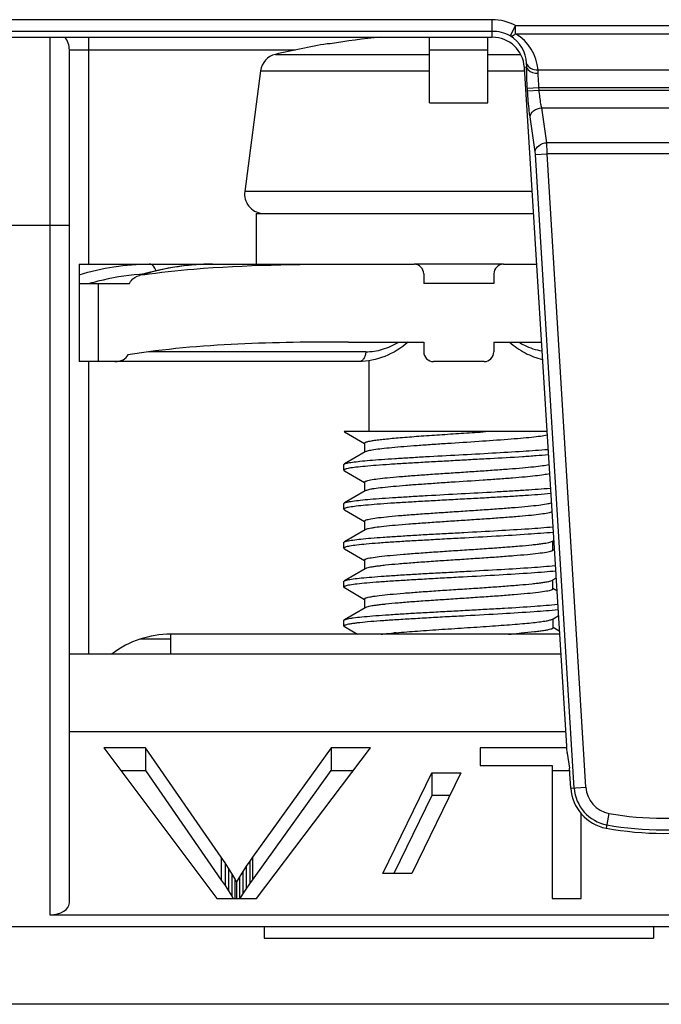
# Model space of a CAD drawing. Header units: millimetres. Extents: x 10777 to 12153, y -350 to 623.
# Tile 19 of 59: x 11028 to 11041, y 145 to 165. Entities that reach past the tile are written whole.
import ezdxf

# ---------------------------------------------------------------- set-up
doc = ezdxf.new("R2010")
doc.units = ezdxf.units.MM
doc.layers.add('07_ALL_FEATURES', color=7, linetype='Continuous')

msp = doc.modelspace()

# ---------------------------------------------------------------- linework, layer by layer
at = {"layer": '07_ALL_FEATURES', "color": 7, "linetype": 'Continuous'}
for p, q in [((11037.274, 165.452), (11026.539, 165.452)), ((11037.274, 165.092), (11037.274, 165.452)), ((11037.274, 165.213), (11026.539, 165.213)), ((11037.755, 165.332), (11037.642, 165.121)), ((11037.755, 165.162), (11037.755, 165.332)), ((11037.755, 165.332), (11043.818, 165.332)), ((11026.539, 165.092), (11037.274, 165.092)), ((11028.187, 165.092), (11028.187, 147.072)), ((11028.987, 160.432), (11028.987, 165.092)), ((11035.987, 163.745), (11035.987, 165.092)), ((11037.187, 163.745), (11037.187, 165.092)), ((11037.755, 165.162), (11043.818, 165.162)), ((11028.587, 147.313), (11028.587, 164.832)), ((11028.587, 164.832), (11033.232, 164.832)), ((11033.946, 164.957), (11033.883, 164.957)), ((11035.987, 164.832), (11037.187, 164.832)), ((11032.82, 164.74), (11035.987, 164.74)), ((11037.187, 164.74), (11037.856, 164.74)), ((11032.516, 164.403), (11032.19, 161.925)), ((11032.516, 164.403), (11035.987, 164.403)), ((11037.187, 164.403), (11037.938, 164.403)), ((11037.981, 164.476), (11037.933, 164.473)), ((11037.933, 164.473), (11038.797, 150.531)), ((11038.216, 164.423), (11043.357, 164.423)), ((11037.996, 164.045), (11038.234, 164.06)), ((11037.999, 163.99), (11037.996, 164.045)), ((11037.999, 163.99), (11038.238, 164.005)), ((11038.238, 164.005), (11038.234, 164.06)), ((11038.234, 164.06), (11043.339, 164.06)), ((11038.238, 164.005), (11043.335, 164.005)), ((11035.987, 163.745), (11037.187, 163.745)), ((11038.396, 162.926), (11038.29, 163.642)), ((11038.29, 163.642), (11043.283, 163.642)), ((11038.158, 162.742), (11038.051, 163.458)), ((11043.177, 162.926), (11038.396, 162.926)), ((11038.163, 162.685), (11038.402, 162.7)), ((11038.959, 149.674), (11038.163, 162.685)), ((11039.198, 149.689), (11038.402, 162.7)), ((11043.171, 162.7), (11038.402, 162.7)), ((11038.091, 161.925), (11032.19, 161.925)), ((11032.427, 161.473), (11032.427, 160.433)), ((11032.427, 161.473), (11038.119, 161.473)), ((11026.827, 161.232), (11028.587, 161.232)), ((11028.787, 160.432), (11028.787, 158.432)), ((11028.787, 160.432), (11035.667, 160.432)), ((11037.507, 160.433), (11035.667, 160.433)), ((11037.507, 160.432), (11038.184, 160.432)), ((11030.146, 160.237), (11030.028, 160.202)), ((11030.425, 160.308), (11030.146, 160.237)), ((11035.867, 160.232), (11035.867, 160.032)), ((11037.307, 160.232), (11037.307, 160.032)), ((11028.787, 160.032), (11029.82, 160.032)), ((11029.187, 158.432), (11029.187, 160.032)), ((11037.307, 160.032), (11035.867, 160.032)), ((11034.319, 158.832), (11035.867, 158.832)), ((11035.867, 158.832), (11035.867, 158.632)), ((11037.307, 158.832), (11037.307, 158.632)), ((11037.307, 158.832), (11038.283, 158.832)), ((11034.675, 158.632), (11030.221, 158.632)), ((11034.533, 158.432), (11028.787, 158.432)), ((11028.987, 152.432), (11028.987, 158.432)), ((11034.747, 156.992), (11034.747, 158.45)), ((11037.107, 158.432), (11036.067, 158.432)), ((11038.397, 156.992), (11034.232, 156.992)), ((11034.232, 156.992), (11034.236, 156.989)), ((11034.236, 156.989), (11034.651, 156.749)), ((11034.651, 156.756), (11034.651, 156.569)), ((11034.663, 156.576), (11034.236, 156.328)), ((11034.227, 156.201), (11034.227, 156.317)), ((11034.237, 156.189), (11034.651, 155.948)), ((11034.651, 155.955), (11034.651, 155.769)), ((11034.663, 155.776), (11034.236, 155.528)), ((11034.227, 155.401), (11034.227, 155.517)), ((11034.237, 155.388), (11034.651, 155.148)), ((11034.651, 155.155), (11034.651, 154.969)), ((11034.664, 154.976), (11034.236, 154.728)), ((11034.227, 154.601), (11034.227, 154.717)), ((11038.509, 154.741), (11038.535, 154.756)), ((11038.522, 154.562), (11038.522, 154.749)), ((11034.237, 154.589), (11034.651, 154.348)), ((11038.548, 154.554), (11038.522, 154.569)), ((11034.651, 154.355), (11034.651, 154.169)), ((11034.664, 154.176), (11034.237, 153.928)), ((11034.227, 153.801), (11034.227, 153.916)), ((11038.51, 153.942), (11038.522, 153.949)), ((11038.522, 153.949), (11038.583, 153.984)), ((11038.522, 153.762), (11038.522, 153.949)), ((11034.237, 153.789), (11034.652, 153.548)), ((11038.599, 153.725), (11038.522, 153.769)), ((11034.652, 153.555), (11034.652, 153.369)), ((11034.664, 153.376), (11034.237, 153.128)), ((11034.227, 153.001), (11034.227, 153.116)), ((11038.51, 153.142), (11038.523, 153.149)), ((11038.523, 153.149), (11038.631, 153.212)), ((11038.523, 152.962), (11038.523, 153.149)), ((11034.237, 152.989), (11034.507, 152.832)), ((11038.65, 152.895), (11038.523, 152.969)), ((11030.667, 152.731), (11030.038, 152.731)), ((11030.667, 152.832), (11030.667, 152.432)), ((11038.654, 152.832), (11030.667, 152.832)), ((11037.869, 152.854), (11037.829, 152.85)), ((11028.587, 152.432), (11038.679, 152.432)), ((11028.587, 150.832), (11038.778, 150.832)), ((11029.292, 150.5), (11031.614, 147.404)), ((11030.151, 150.5), (11029.292, 150.5)), ((11030.151, 150.5), (11030.151, 150.033)), ((11031.708, 148.251), (11030.151, 150.5)), ((11033.967, 150.5), (11032.347, 148.251)), ((11032.428, 147.404), (11034.775, 150.5)), ((11033.967, 150.5), (11033.967, 150.033)), ((11034.775, 150.5), (11033.967, 150.5)), ((11037.027, 150.5), (11037.027, 150.135)), ((11038.797, 150.5), (11037.027, 150.5)), ((11038.813, 150.389), (11038.859, 150.079)), ((11029.642, 150.033), (11030.151, 150.033)), ((11030.151, 150.033), (11031.708, 147.784)), ((11032.347, 147.784), (11033.967, 150.033)), ((11033.967, 150.033), (11034.421, 150.033)), ((11037.027, 150.135), (11038.508, 150.135)), ((11038.508, 150.135), (11038.508, 147.404)), ((11038.508, 150.033), (11038.87, 150.033)), ((11035.026, 147.92), (11036.036, 149.985)), ((11036.626, 149.985), (11035.62, 147.92)), ((11036.036, 149.985), (11036.036, 149.518)), ((11036.036, 149.985), (11036.626, 149.985)), ((11038.888, 149.67), (11038.87, 149.966)), ((11038.888, 149.67), (11039.198, 149.689)), ((11036.036, 149.518), (11035.254, 147.92)), ((11036.398, 149.518), (11036.036, 149.518)), ((11039.104, 147.404), (11039.104, 149.143)), ((11039.672, 149.154), (11039.616, 148.85)), ((11031.708, 148.251), (11031.708, 147.784)), ((11031.786, 148.138), (11031.708, 148.251)), ((11032.347, 148.251), (11032.291, 148.172)), ((11032.347, 148.251), (11032.347, 147.784)), ((11031.786, 148.138), (11031.786, 147.671)), ((11031.857, 148.029), (11031.786, 148.138)), ((11031.857, 148.029), (11031.857, 147.562)), ((11031.923, 147.921), (11031.857, 148.029)), ((11032.218, 148.066), (11032.149, 147.958)), ((11032.291, 148.172), (11032.218, 148.066)), ((11032.218, 148.066), (11032.218, 147.599)), ((11032.291, 148.172), (11032.291, 147.705)), ((11031.923, 147.921), (11031.923, 147.454)), ((11031.983, 147.818), (11031.923, 147.921)), ((11031.983, 147.818), (11031.983, 147.404)), ((11032.023, 147.744), (11031.983, 147.818)), ((11032.085, 147.852), (11032.023, 147.744)), ((11032.149, 147.958), (11032.085, 147.852)), ((11032.085, 147.852), (11032.085, 147.404)), ((11032.149, 147.958), (11032.149, 147.491)), ((11035.62, 147.92), (11035.026, 147.92)), ((11031.708, 147.784), (11031.786, 147.671)), ((11031.786, 147.671), (11031.857, 147.562)), ((11032.023, 147.744), (11032.023, 147.404)), ((11032.218, 147.599), (11032.291, 147.705)), ((11032.291, 147.705), (11032.347, 147.784)), ((11031.614, 147.404), (11032.428, 147.404)), ((11031.857, 147.562), (11031.923, 147.454)), ((11031.923, 147.454), (11031.952, 147.404)), ((11032.097, 147.404), (11032.149, 147.491)), ((11032.149, 147.491), (11032.218, 147.599)), ((11038.508, 147.404), (11039.104, 147.404)), ((11028.187, 147.072), (11044.987, 147.072)), ((11014.39, 146.832), (11061.851, 146.832)), ((11032.587, 146.832), (11032.587, 146.592)), ((11040.587, 146.832), (11040.587, 146.592)), ((11032.587, 146.592), (11040.587, 146.592)), ((11055.961, 145.232), (11013.845, 145.232))]:
    msp.add_line(p, q, dxfattribs=at)
msp.add_lwpolyline([(11031.53, 160.432), (11031.276, 160.426), (11030.991, 160.403), (11030.708, 160.364), (11030.425, 160.308)], dxfattribs=at)
for centre, radius, start, end in [((11037.274, 164.432), 1.02, 61.8422, 90), ((11037.274, 164.432), 0.781, 61.8735, 90), ((11028.187, 164.832), 0.4, 0, 40.7836), ((11036.579, 148.976), 16.196, 95.6813, 99.3558), ((11037.271, 164.516), 0.71, 2.9519, 58.4888), ((11037.27, 164.346), 0.949, 4.6008, 59.2515), ((11036.578, 149.029), 16.154, 99.6051, 103.4551), ((11032.913, 164.351), 0.4, 103.4551, 172.5), ((11036.94, 164.496), 1.042, 358.8814, 3.0944), ((11032.587, 161.873), 0.4, 172.5, 263.9063), ((11031.552, 155.443), 4.991, 98.689, 106.9903), ((11031.537, 155.529), 4.904, 98.2354, 98.6751), ((11031.534, 155.554), 4.878, 95.8674, 98.2368), ((11031.531, 155.574), 4.858, 94.3385, 95.8658), ((11031.531, 155.579), 4.854, 92.8892, 94.3385), ((11031.53, 155.594), 4.838, 90.0016, 92.8901), ((11035.667, 160.232), 0.2, 0, 90), ((11034.398, 161.252), 1.574, 328.11, 328.6152), ((11037.507, 160.232), 0.2, 90, 180), ((11038.775, 161.252), 1.574, 211.3848, 211.89), ((11030.376, 155.41), 4.823, 94.1514, 104.4359), ((11030.371, 155.468), 4.764, 93.2141, 94.1373), ((11030.149, 159.814), 0.406, 97.9075, 107.3086), ((11030.421, 155.216), 5.022, 104.3755, 106.436), ((11036.067, 158.632), 0.2, 180, 270), ((11037.107, 158.632), 0.2, 270, 0), ((11036.854, 135.25), 17.682, 95.0434, 95.1905), ((11030.667, 150.832), 2, 90, 126.8343), ((11035.589, 179.072), 26.318, 274.3943, 274.8838), ((11039.777, 149.724), 0.819, 183.5, 259.6096), ((11039.777, 149.724), 0.58, 183.5, 259.6096), ((11040.787, 155.232), 6.18, 259.6096, 280.3904), ((11040.787, 155.232), 6.419, 259.6096, 280.3904)]:
    msp.add_arc(centre, radius, start, end, dxfattribs=at)
for centre, major_axis, ratio, start_param, end_param in [((11037.274, 164.432), (0, 0.661), 1, -1.508948, 0), ((11029.522, 158.632), (0.283, 0), 0.707107, -1.570796, -0.308056), ((11038.811, 150.533), (-0.01, 0.16), 0.087323, -4.709044, -3.782279), ((11038.81, 150.275), (-0.01, 0.16), 0.087323, -0.786417, -0.640687), ((11038.856, 149.965), (-0.01, 0.16), 0.087323, -1.567452, -0.786417), ((11039.777, 149.725), (0, 0.89), 1, -4.65054, -3.322802), ((11040.787, 155.237), (0, 6.494), 1, -3.322802, -2.960384), ((11028.187, 147.313), (0.4, 0), 0.602564, -1.570796, 0)]:
    msp.add_ellipse(centre, major_axis=major_axis, ratio=ratio, start_param=start_param, end_param=end_param, dxfattribs=at)
for points, knots in [([(11037.642, 165.121), (11037.65, 165.118), (11037.692, 165.115), (11037.73, 165.141), (11037.755, 165.162)], [0, 0, 0, 0, 0.194468, 1, 1, 1, 1]), ([(11037.98, 164.552), (11037.991, 164.511), (11038.066, 164.436), (11038.163, 164.42), (11038.216, 164.423)], [0, 0, 0, 0, 0.446794, 1, 1, 1, 1]), ([(11037.996, 164.045), (11037.993, 164.083), (11037.986, 164.226), (11037.981, 164.37), (11037.981, 164.476)], [0, 0, 0, 0, 0.264723, 1, 1, 1, 1]), ([(11037.981, 164.476), (11037.985, 164.458), (11038.035, 164.373), (11038.145, 164.353), (11038.22, 164.353)], [0, 0, 0, 0, 0.192327, 1, 1, 1, 1]), ([(11038.234, 164.06), (11038.232, 164.086), (11038.224, 164.183), (11038.22, 164.281), (11038.22, 164.353)], [0, 0, 0, 0, 0.264719, 1, 1, 1, 1]), ([(11038.051, 163.458), (11038.045, 163.496), (11038.022, 163.673), (11038.008, 163.85), (11037.999, 163.99)], [0, 0, 0, 0, 0.214782, 1, 1, 1, 1]), ([(11038.29, 163.642), (11038.284, 163.668), (11038.261, 163.788), (11038.246, 163.909), (11038.238, 164.005)], [0, 0, 0, 0, 0.215368, 1, 1, 1, 1]), ([(11038.051, 163.458), (11038.052, 163.505), (11038.123, 163.606), (11038.231, 163.638), (11038.29, 163.642)], [0, 0, 0, 0, 0.444577, 1, 1, 1, 1]), ([(11038.158, 162.742), (11038.159, 162.789), (11038.23, 162.89), (11038.337, 162.922), (11038.396, 162.926)], [0, 0, 0, 0, 0.444577, 1, 1, 1, 1]), ([(11038.402, 162.7), (11038.401, 162.721), (11038.4, 162.796), (11038.398, 162.871), (11038.396, 162.926)], [0, 0, 0, 0, 0.275763, 1, 1, 1, 1]), ([(11038.163, 162.685), (11038.162, 162.7), (11038.161, 162.719), (11038.158, 162.738), (11038.158, 162.742)], [0, 0, 0, 0, 0.785368, 1, 1, 1, 1]), ([(11028.787, 160.216), (11029.021, 160.287), (11029.498, 160.396), (11029.987, 160.432), (11030.229, 160.432)], [0, 0, 0, 0, 0.502618, 1, 1, 1, 1]), ([(11030.093, 160.216), (11030.443, 160.264), (11031.847, 160.415), (11033.261, 160.432), (11034.319, 160.432)], [0, 0, 0, 0, 0.250049, 1, 1, 1, 1]), ([(11030.364, 160.293), (11030.36, 160.312), (11030.347, 160.349), (11030.316, 160.394), (11030.276, 160.425), (11030.244, 160.432), (11030.229, 160.432)], [0, 0, 0, 0, 0.28656, 0.548672, 0.783622, 1, 1, 1, 1]), ([(11029.82, 160.032), (11029.829, 160.053), (11029.879, 160.131), (11029.963, 160.181), (11030.028, 160.202)], [0, 0, 0, 0, 0.252064, 1, 1, 1, 1]), ([(11034.319, 158.832), (11033.562, 158.832), (11032.05, 158.82), (11030.539, 158.688), (11029.791, 158.572)], [0, 0, 0, 0, 0.500083, 1, 1, 1, 1]), ([(11035.547, 158.832), (11035.404, 158.709), (11035.086, 158.507), (11034.713, 158.432), (11034.533, 158.432)], [0, 0, 0, 0, 0.511543, 1, 1, 1, 1]), ([(11034.675, 158.632), (11034.791, 158.632), (11035.03, 158.668), (11035.249, 158.769), (11035.352, 158.832)], [0, 0, 0, 0, 0.490275, 1, 1, 1, 1]), ([(11037.626, 158.832), (11037.726, 158.746), (11037.939, 158.597), (11038.182, 158.503), (11038.305, 158.473)], [0, 0, 0, 0, 0.509904, 1, 1, 1, 1]), ([(11037.821, 158.832), (11037.858, 158.809), (11038.006, 158.727), (11038.17, 158.671), (11038.294, 158.65)], [0, 0, 0, 0, 0.257409, 1, 1, 1, 1]), ([(11034.675, 158.632), (11034.675, 158.607), (11034.668, 158.557), (11034.638, 158.491), (11034.592, 158.444), (11034.552, 158.432), (11034.533, 158.432)], [0, 0, 0, 0, 0.288005, 0.555334, 0.790507, 1, 1, 1, 1]), ([(11034.651, 156.756), (11034.651, 156.762), (11034.664, 156.771), (11034.682, 156.779), (11034.717, 156.79), (11034.776, 156.802), (11034.865, 156.817), (11034.976, 156.831), (11035.109, 156.845), (11035.262, 156.86), (11035.501, 156.88), (11035.83, 156.905), (11036.252, 156.934), (11036.692, 156.963), (11036.988, 156.982), (11037.135, 156.992)], [0, 0, 0, 0, 0.007977, 0.015232, 0.024882, 0.051387, 0.087311, 0.132303, 0.185972, 0.247803, 0.316829, 0.472292, 0.644005, 0.823136, 1, 1, 1, 1]), ([(11038.403, 156.917), (11038.357, 156.908), (11038.25, 156.893), (11038.068, 156.872), (11037.844, 156.851), (11037.483, 156.822), (11036.981, 156.787), (11036.462, 156.754), (11036.041, 156.726), (11035.743, 156.705), (11035.467, 156.684), (11035.224, 156.663), (11035.018, 156.642), (11034.873, 156.624), (11034.781, 156.609), (11034.73, 156.599), (11034.692, 156.588), (11034.671, 156.58), (11034.663, 156.576)], [0, 0, 0, 0, 0.037047, 0.086351, 0.146507, 0.216081, 0.375812, 0.547481, 0.631884, 0.712175, 0.786265, 0.852072, 0.90753, 0.951166, 0.968297, 0.982182, 0.992753, 1, 1, 1, 1]), ([(11038.427, 156.515), (11038.344, 156.508), (11038.166, 156.494), (11037.769, 156.466), (11037.335, 156.442), (11036.876, 156.417), (11036.516, 156.397), (11036.158, 156.377), (11035.81, 156.358), (11035.48, 156.339), (11035.176, 156.32), (11034.906, 156.3), (11034.676, 156.281), (11034.491, 156.262), (11034.367, 156.247), (11034.293, 156.232), (11034.262, 156.224), (11034.243, 156.216), (11034.233, 156.211), (11034.227, 156.205), (11034.227, 156.201)], [0, 0, 0, 0, 0.059074, 0.127064, 0.283201, 0.367671, 0.453776, 0.539483, 0.622767, 0.701661, 0.774306, 0.838995, 0.894204, 0.938638, 0.971297, 0.983005, 0.991583, 0.994713, 0.997102, 1, 1, 1, 1]), ([(11034.236, 156.328), (11034.243, 156.332), (11034.262, 156.339), (11034.298, 156.348), (11034.345, 156.357), (11034.433, 156.37), (11034.571, 156.387), (11034.77, 156.406), (11035.008, 156.424), (11035.281, 156.442), (11035.582, 156.46), (11036.021, 156.487), (11036.589, 156.517), (11037.258, 156.552), (11037.868, 156.59), (11038.249, 156.615), (11038.42, 156.629)], [0, 0, 0, 0, 0.005747, 0.014385, 0.025947, 0.040403, 0.077709, 0.125539, 0.18287, 0.248472, 0.320923, 0.398643, 0.563022, 0.727342, 0.877339, 1, 1, 1, 1]), ([(11034.227, 156.317), (11034.227, 156.318), (11034.228, 156.323), (11034.233, 156.326), (11034.236, 156.328)], [0, 0, 0, 0, 0.190958, 1, 1, 1, 1]), ([(11034.651, 155.955), (11034.651, 155.96), (11034.658, 155.967), (11034.669, 155.973), (11034.689, 155.982), (11034.724, 155.991), (11034.803, 156.008), (11034.936, 156.027), (11035.134, 156.048), (11035.379, 156.07), (11035.661, 156.093), (11035.973, 156.115), (11036.303, 156.137), (11036.643, 156.159), (11036.982, 156.182), (11037.307, 156.204), (11037.61, 156.226), (11037.88, 156.248), (11038.11, 156.27), (11038.292, 156.292), (11038.396, 156.308), (11038.439, 156.318)], [0, 0, 0, 0, 0.003603, 0.006534, 0.010352, 0.020734, 0.034802, 0.073758, 0.126549, 0.191636, 0.26669, 0.349346, 0.437203, 0.527445, 0.617225, 0.703749, 0.784202, 0.855961, 0.917072, 0.965682, 1, 1, 1, 1]), ([(11034.227, 156.201), (11034.227, 156.2), (11034.228, 156.194), (11034.233, 156.191), (11034.237, 156.189)], [0, 0, 0, 0, 0.191155, 1, 1, 1, 1]), ([(11038.45, 156.127), (11038.412, 156.117), (11038.316, 156.101), (11038.148, 156.08), (11037.935, 156.059), (11037.681, 156.038), (11037.395, 156.016), (11036.974, 155.987), (11036.54, 155.959), (11036.106, 155.93), (11035.795, 155.908), (11035.507, 155.887), (11035.251, 155.865), (11035.035, 155.844), (11034.883, 155.826), (11034.786, 155.81), (11034.733, 155.799), (11034.693, 155.789), (11034.671, 155.781), (11034.663, 155.776)], [0, 0, 0, 0, 0.031294, 0.076234, 0.133227, 0.200594, 0.276621, 0.359091, 0.533121, 0.619592, 0.702199, 0.778646, 0.846784, 0.904465, 0.949761, 0.967461, 0.981759, 0.992604, 1, 1, 1, 1]), ([(11038.477, 155.719), (11038.301, 155.704), (11038.021, 155.684), (11037.626, 155.658), (11037.287, 155.639), (11036.931, 155.62), (11036.566, 155.6), (11036.203, 155.58), (11035.848, 155.56), (11035.511, 155.541), (11035.201, 155.522), (11034.924, 155.502), (11034.688, 155.482), (11034.498, 155.463), (11034.371, 155.447), (11034.295, 155.433), (11034.263, 155.424), (11034.244, 155.417), (11034.233, 155.411), (11034.227, 155.405), (11034.227, 155.401)], [0, 0, 0, 0, 0.123518, 0.197729, 0.277902, 0.362096, 0.448267, 0.534323, 0.618173, 0.697782, 0.771219, 0.836709, 0.892674, 0.937759, 0.970913, 0.982787, 0.991478, 0.994647, 0.997067, 1, 1, 1, 1]), ([(11034.236, 155.528), (11034.243, 155.532), (11034.263, 155.539), (11034.299, 155.548), (11034.347, 155.557), (11034.437, 155.571), (11034.579, 155.588), (11034.782, 155.607), (11035.026, 155.625), (11035.305, 155.643), (11035.613, 155.662), (11036.061, 155.689), (11036.637, 155.719), (11037.212, 155.75), (11037.653, 155.777), (11038.032, 155.8), (11038.301, 155.818), (11038.469, 155.834)], [0, 0, 0, 0, 0.005759, 0.014463, 0.026143, 0.040765, 0.078527, 0.126951, 0.184979, 0.251329, 0.324518, 0.4029, 0.568131, 0.732263, 0.809295, 0.880633, 1, 1, 1, 1]), ([(11034.227, 155.517), (11034.227, 155.518), (11034.228, 155.523), (11034.233, 155.526), (11034.236, 155.528)], [0, 0, 0, 0, 0.189152, 1, 1, 1, 1]), ([(11034.651, 155.155), (11034.651, 155.16), (11034.659, 155.167), (11034.67, 155.174), (11034.692, 155.182), (11034.729, 155.192), (11034.814, 155.21), (11034.956, 155.229), (11035.169, 155.252), (11035.429, 155.275), (11035.729, 155.298), (11036.058, 155.321), (11036.405, 155.344), (11036.758, 155.367), (11037.105, 155.39), (11037.435, 155.413), (11037.735, 155.436), (11037.997, 155.459), (11038.211, 155.482), (11038.356, 155.501), (11038.442, 155.518), (11038.474, 155.527), (11038.487, 155.532)], [0, 0, 0, 0, 0.003716, 0.006771, 0.010763, 0.021658, 0.036472, 0.077687, 0.133615, 0.202112, 0.280706, 0.366915, 0.45792, 0.550534, 0.641648, 0.728147, 0.806949, 0.875655, 0.932046, 0.973941, 0.98896, 1, 1, 1, 1]), ([(11034.227, 155.401), (11034.227, 155.4), (11034.228, 155.394), (11034.233, 155.391), (11034.237, 155.389)], [0, 0, 0, 0, 0.189723, 1, 1, 1, 1]), ([(11038.499, 155.342), (11038.488, 155.338), (11038.461, 155.329), (11038.386, 155.312), (11038.257, 155.293), (11038.062, 155.271), (11037.819, 155.249), (11037.537, 155.227), (11037.225, 155.204), (11036.891, 155.182), (11036.548, 155.159), (11036.206, 155.137), (11035.876, 155.114), (11035.57, 155.092), (11035.296, 155.069), (11035.063, 155.047), (11034.899, 155.028), (11034.795, 155.011), (11034.738, 155), (11034.695, 154.989), (11034.672, 154.981), (11034.664, 154.976)], [0, 0, 0, 0, 0.009226, 0.022208, 0.059505, 0.111027, 0.174817, 0.248828, 0.330958, 0.418536, 0.508657, 0.59845, 0.685008, 0.765475, 0.837498, 0.898785, 0.947084, 0.965856, 0.980948, 0.992321, 1, 1, 1, 1]), ([(11038.526, 154.923), (11038.354, 154.908), (11037.963, 154.88), (11037.328, 154.84), (11036.74, 154.81), (11036.249, 154.783), (11035.888, 154.762), (11035.544, 154.743), (11035.227, 154.724), (11034.943, 154.704), (11034.701, 154.684), (11034.506, 154.664), (11034.375, 154.647), (11034.297, 154.633), (11034.264, 154.624), (11034.244, 154.617), (11034.233, 154.612), (11034.227, 154.605), (11034.227, 154.601)], [0, 0, 0, 0, 0.119731, 0.272223, 0.442359, 0.528788, 0.613247, 0.693625, 0.767915, 0.834271, 0.891046, 0.936839, 0.970527, 0.982595, 0.991423, 0.994632, 0.997072, 1, 1, 1, 1]), ([(11034.236, 154.728), (11034.244, 154.732), (11034.263, 154.739), (11034.3, 154.748), (11034.35, 154.758), (11034.442, 154.772), (11034.588, 154.789), (11034.796, 154.808), (11035.047, 154.826), (11035.332, 154.845), (11035.647, 154.865), (11035.984, 154.885), (11036.335, 154.903), (11036.807, 154.928), (11037.37, 154.96), (11037.979, 154.995), (11038.354, 155.023), (11038.519, 155.039)], [0, 0, 0, 0, 0.005818, 0.01464, 0.026486, 0.04132, 0.079629, 0.128741, 0.187557, 0.254737, 0.328727, 0.407819, 0.490183, 0.573916, 0.737755, 0.884263, 1, 1, 1, 1]), ([(11034.227, 154.717), (11034.227, 154.718), (11034.228, 154.723), (11034.233, 154.726), (11034.236, 154.728)], [0, 0, 0, 0, 0.187727, 1, 1, 1, 1]), ([(11034.651, 154.355), (11034.651, 154.36), (11034.659, 154.368), (11034.672, 154.374), (11034.694, 154.383), (11034.733, 154.393), (11034.822, 154.411), (11034.972, 154.431), (11035.194, 154.454), (11035.466, 154.478), (11035.778, 154.501), (11036.119, 154.525), (11036.477, 154.549), (11036.839, 154.572), (11037.191, 154.596), (11037.522, 154.62), (11037.819, 154.643), (11038.041, 154.663), (11038.195, 154.68), (11038.288, 154.692), (11038.367, 154.704), (11038.429, 154.716), (11038.475, 154.727), (11038.5, 154.736), (11038.509, 154.741)], [0, 0, 0, 0, 0.003805, 0.006956, 0.011085, 0.022391, 0.037821, 0.080955, 0.139254, 0.210308, 0.29162, 0.380576, 0.473899, 0.568231, 0.660235, 0.746511, 0.824096, 0.890436, 0.918596, 0.942997, 0.963386, 0.97969, 0.991881, 1, 1, 1, 1]), ([(11034.227, 154.601), (11034.227, 154.6), (11034.228, 154.594), (11034.233, 154.591), (11034.237, 154.588)], [0, 0, 0, 0, 0.187865, 1, 1, 1, 1]), ([(11038.522, 154.562), (11038.522, 154.557), (11038.514, 154.55), (11038.502, 154.543), (11038.479, 154.534), (11038.44, 154.524), (11038.351, 154.506), (11038.201, 154.486), (11037.979, 154.463), (11037.707, 154.44), (11037.395, 154.416), (11037.054, 154.393), (11036.697, 154.369), (11036.335, 154.345), (11035.983, 154.322), (11035.652, 154.298), (11035.354, 154.274), (11035.132, 154.254), (11034.979, 154.237), (11034.885, 154.225), (11034.807, 154.214), (11034.744, 154.202), (11034.698, 154.19), (11034.673, 154.181), (11034.664, 154.176)], [0, 0, 0, 0, 0.003808, 0.006964, 0.011098, 0.022412, 0.037839, 0.080912, 0.139187, 0.210246, 0.291548, 0.380472, 0.473782, 0.568109, 0.660116, 0.746416, 0.823994, 0.890334, 0.918512, 0.94295, 0.963373, 0.97969, 0.991883, 1, 1, 1, 1]), ([(11038.575, 154.128), (11038.498, 154.12), (11038.33, 154.106), (11037.944, 154.079), (11037.387, 154.043), (11036.795, 154.012), (11036.298, 153.986), (11035.93, 153.965), (11035.579, 153.944), (11035.254, 153.925), (11034.963, 153.905), (11034.714, 153.885), (11034.513, 153.865), (11034.379, 153.848), (11034.299, 153.833), (11034.265, 153.825), (11034.245, 153.817), (11034.234, 153.812), (11034.227, 153.806), (11034.227, 153.801)], [0, 0, 0, 0, 0.052684, 0.115721, 0.266192, 0.436063, 0.52288, 0.607981, 0.689176, 0.764378, 0.831656, 0.889296, 0.935835, 0.970103, 0.982374, 0.991338, 0.994594, 0.997065, 1, 1, 1, 1]), ([(11034.237, 153.928), (11034.244, 153.932), (11034.264, 153.939), (11034.302, 153.949), (11034.354, 153.959), (11034.448, 153.973), (11034.598, 153.99), (11034.812, 154.008), (11035.068, 154.028), (11035.361, 154.047), (11035.683, 154.067), (11036.026, 154.086), (11036.383, 154.105), (11036.861, 154.131), (11037.428, 154.163), (11038.035, 154.198), (11038.406, 154.227), (11038.567, 154.244)], [0, 0, 0, 0, 0.005915, 0.014883, 0.026924, 0.042, 0.080915, 0.130774, 0.190435, 0.258486, 0.33331, 0.413129, 0.496044, 0.580084, 0.743551, 0.888064, 1, 1, 1, 1]), ([(11034.227, 153.916), (11034.227, 153.917), (11034.228, 153.923), (11034.233, 153.926), (11034.237, 153.928)], [0, 0, 0, 0, 0.186591, 1, 1, 1, 1]), ([(11034.652, 153.555), (11034.652, 153.56), (11034.659, 153.568), (11034.672, 153.574), (11034.694, 153.583), (11034.733, 153.593), (11034.822, 153.611), (11034.973, 153.631), (11035.196, 153.654), (11035.468, 153.678), (11035.78, 153.701), (11036.121, 153.725), (11036.479, 153.749), (11036.841, 153.772), (11037.193, 153.796), (11037.524, 153.82), (11037.821, 153.843), (11038.043, 153.864), (11038.196, 153.88), (11038.289, 153.892), (11038.367, 153.904), (11038.43, 153.916), (11038.476, 153.927), (11038.501, 153.936), (11038.51, 153.942)], [0, 0, 0, 0, 0.003797, 0.006938, 0.011059, 0.022369, 0.037855, 0.081224, 0.139573, 0.210602, 0.29198, 0.381011, 0.474348, 0.568665, 0.660621, 0.746824, 0.824425, 0.890725, 0.918798, 0.943062, 0.963378, 0.979666, 0.99187, 1, 1, 1, 1]), ([(11034.227, 153.801), (11034.227, 153.8), (11034.228, 153.795), (11034.233, 153.791), (11034.237, 153.789)], [0, 0, 0, 0, 0.186774, 1, 1, 1, 1]), ([(11038.522, 153.762), (11038.522, 153.757), (11038.514, 153.75), (11038.502, 153.743), (11038.479, 153.734), (11038.44, 153.724), (11038.351, 153.707), (11038.202, 153.686), (11037.98, 153.663), (11037.708, 153.64), (11037.396, 153.616), (11037.056, 153.593), (11036.698, 153.569), (11036.337, 153.545), (11035.984, 153.522), (11035.653, 153.498), (11035.356, 153.475), (11035.134, 153.454), (11034.98, 153.437), (11034.886, 153.426), (11034.807, 153.414), (11034.745, 153.402), (11034.699, 153.391), (11034.673, 153.382), (11034.664, 153.376)], [0, 0, 0, 0, 0.003822, 0.007, 0.011162, 0.022533, 0.03799, 0.080935, 0.139098, 0.210168, 0.291458, 0.380265, 0.473508, 0.567784, 0.65977, 0.746131, 0.823681, 0.88998, 0.918185, 0.94271, 0.963273, 0.979669, 0.991884, 1, 1, 1, 1]), ([(11038.625, 153.334), (11038.462, 153.316), (11038.081, 153.287), (11037.451, 153.248), (11036.855, 153.215), (11036.351, 153.189), (11035.976, 153.168), (11035.617, 153.147), (11035.284, 153.126), (11034.985, 153.107), (11034.729, 153.087), (11034.546, 153.069), (11034.425, 153.054), (11034.356, 153.043), (11034.302, 153.033), (11034.266, 153.025), (11034.245, 153.017), (11034.234, 153.012), (11034.227, 153.006), (11034.227, 153.001)], [0, 0, 0, 0, 0.111179, 0.259335, 0.428889, 0.516143, 0.601968, 0.684089, 0.760325, 0.828657, 0.887283, 0.934672, 0.953759, 0.969606, 0.982117, 0.991252, 0.994563, 0.997066, 1, 1, 1, 1]), ([(11034.237, 153.128), (11034.245, 153.132), (11034.266, 153.14), (11034.305, 153.15), (11034.358, 153.16), (11034.455, 153.174), (11034.609, 153.191), (11034.83, 153.21), (11035.093, 153.229), (11035.394, 153.25), (11035.724, 153.27), (11036.075, 153.289), (11036.439, 153.308), (11036.806, 153.328), (11037.168, 153.349), (11037.614, 153.373), (11038.096, 153.403), (11038.461, 153.432), (11038.618, 153.449)], [0, 0, 0, 0, 0.006037, 0.015186, 0.027461, 0.04282, 0.082457, 0.133208, 0.193859, 0.262929, 0.338723, 0.419382, 0.502929, 0.587309, 0.670451, 0.750312, 0.892485, 1, 1, 1, 1]), ([(11034.227, 153.116), (11034.227, 153.117), (11034.228, 153.123), (11034.233, 153.126), (11034.237, 153.128)], [0, 0, 0, 0, 0.186123, 1, 1, 1, 1]), ([(11035.3, 152.863), (11035.446, 152.876), (11035.759, 152.9), (11036.247, 152.934), (11036.762, 152.967), (11037.188, 152.996), (11037.514, 153.019), (11037.735, 153.036), (11037.935, 153.053), (11038.109, 153.07), (11038.255, 153.087), (11038.37, 153.104), (11038.445, 153.119), (11038.488, 153.132), (11038.504, 153.138), (11038.51, 153.142)], [0, 0, 0, 0, 0.136107, 0.291978, 0.455739, 0.615315, 0.689794, 0.758989, 0.821615, 0.876392, 0.922126, 0.958205, 0.984234, 0.993396, 1, 1, 1, 1]), ([(11034.227, 153.001), (11034.227, 153), (11034.228, 152.995), (11034.233, 152.991), (11034.237, 152.989)], [0, 0, 0, 0, 0.186161, 1, 1, 1, 1]), ([(11038.523, 152.962), (11038.523, 152.956), (11038.512, 152.948), (11038.497, 152.941), (11038.468, 152.931), (11038.419, 152.92), (11038.345, 152.906), (11038.252, 152.893), (11038.091, 152.874), (11037.961, 152.862), (11037.869, 152.854)], [0, 0, 0, 0, 0.026084, 0.048904, 0.079071, 0.161782, 0.274083, 0.415214, 0.584259, 1, 1, 1, 1]), ([(11034.991, 152.832), (11035.011, 152.835), (11035.099, 152.844), (11035.187, 152.853), (11035.255, 152.859)], [0, 0, 0, 0, 0.227301, 1, 1, 1, 1])]:
    msp.add_open_spline(points, degree=3, knots=knots, dxfattribs=at)
msp.add_open_spline([(11038.22, 164.353), (11038.22, 164.376), (11038.218, 164.4), (11038.216, 164.423)], degree=3, dxfattribs=at)

doc.saveas('drawing.dxf')
